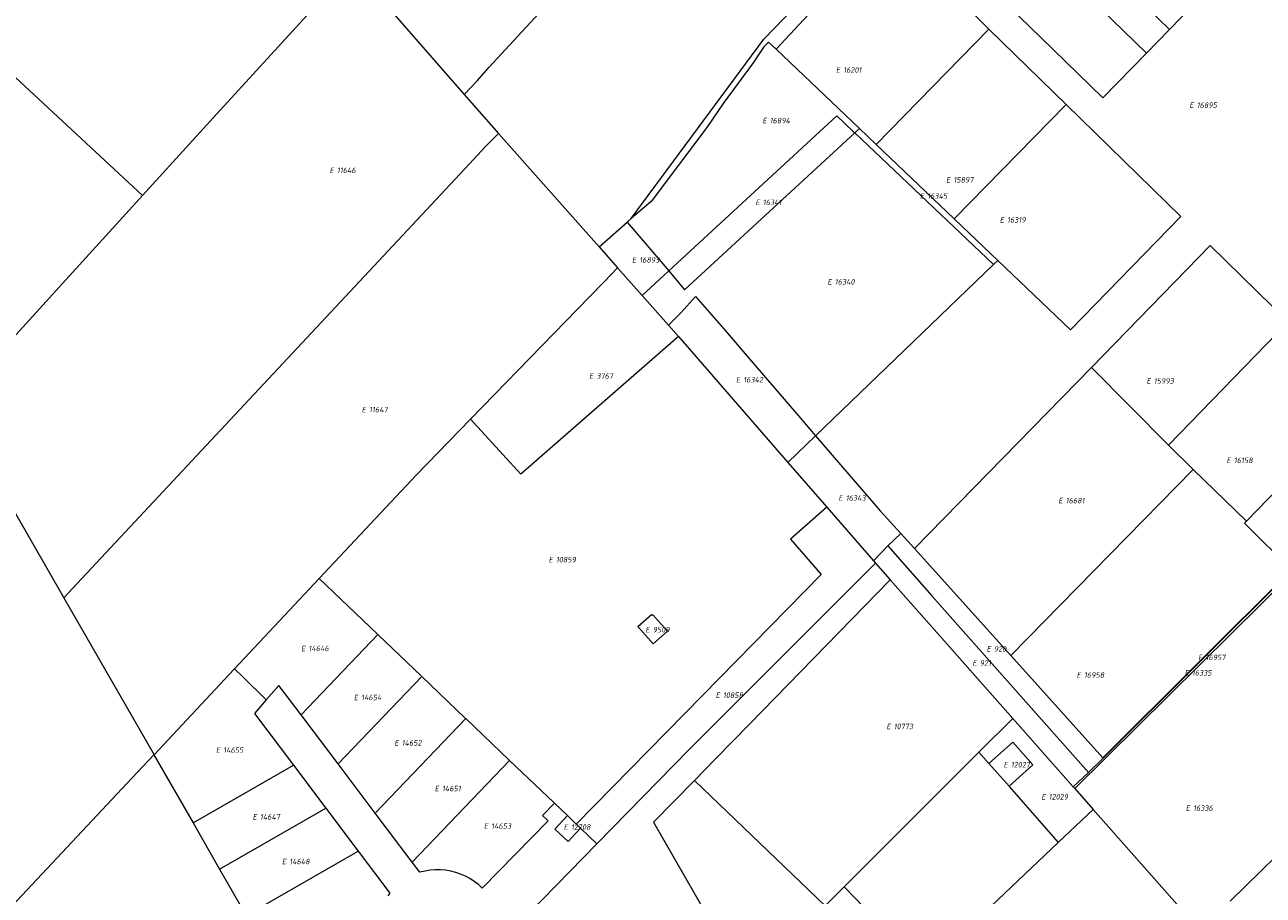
# Model space of a CAD drawing. Header units: metres. Extents: x 103584 to 105269, y 427126 to 429210.
# Tile 27 of 50: x 103804 to 104005, y 428075 to 428217. Entities that reach past the tile are written whole.
import ezdxf
from ezdxf.enums import TextEntityAlignment as Align

# ---------------------------------------------------------------- set-up
doc = ezdxf.new("R2010")
doc.units = ezdxf.units.M
doc.layers.add('B-WE-KG-GRENS_PERCEEL-G', color=1, linetype='Continuous', lineweight=18)
doc.layers.add('B-WE-KG-GRENS_PERCEEL-S', color=7, linetype='Continuous', lineweight=25)
doc.styles.add('NLCS-ISO', font='NLCS-ISO.ttf')

# ---------------------------------------------------------------- blocks, each defined once
blk = doc.blocks.new('SKG-PERCEELNUMMER-SO')
at = {"style": 'NLCS-ISO', "oblique": 10, "flags": 1}
for tag, p in [('GEMEENTECODE', (0, 2.55)), ('PERCEELGROOTTE', (0, -2.45))]:
    blk.add_attdef(tag, text='', height=1.8, dxfattribs=at).set_placement(p, align=Align.MIDDLE_CENTER)
at = {"style": 'NLCS-ISO', "oblique": 10}
blk.add_attdef('SECTIE', text='', height=1.8, dxfattribs=at).set_placement((-0.5, 0), align=Align.MIDDLE_RIGHT)
blk.add_attdef('PERCEELNUMMER', text='', height=1.8, dxfattribs=at).set_placement((0.5, 0), align=Align.MIDDLE_LEFT)

msp = doc.modelspace()

# ---------------------------------------------------------------- linework, layer by layer
at = {"layer": 'B-WE-KG-GRENS_PERCEEL-G', "flags": 128}
for points in [[(103875.179, 428205.739), (103877.335, 428208.058), (103879.268, 428210.225), (103926.804, 428261.668)], [(103902.409, 428185.506), (103924.06, 428214.794), (103932.638, 428223.705), (103939.378, 428231.055), (103948.909, 428241.023)], [(103944.169, 428232.623), (103926.031, 428213.156)], [(103986.42, 428212.513), (103967.66, 428230.754)], [(103857.098, 428226.984), (103858.635, 428225.161), (103860.497, 428222.601), (103875.179, 428205.739)], [(103990.183, 428216.363), (103979.988, 428226.277)], [(103969.178, 428215.028), (103960.582, 428223.455)], [(103822.7, 428189.282), (103834.224, 428201.928), (103851.927, 428221.32)], [(103960.743, 428216.414), (103956.255, 428220.8)], [(103990.183, 428216.363), (103993.959, 428220.227)], [(103942.354, 428197.594), (103960.743, 428216.414)], [(103973.346, 428204.1), (103960.743, 428216.414)], [(103979.3, 428205.227), (103969.178, 428215.028)], [(103986.42, 428212.513), (103990.183, 428216.363)], [(103926.031, 428213.156), (103924.787, 428214.288), (103924.053, 428213.518), (103922.295, 428210.902), (103917.407, 428204.276), (103914.76, 428200.355), (103905.642, 428188.312), (103902.409, 428185.506)], [(103926.031, 428213.156), (103939.613, 428200.207)], [(103798.09, 428212.11), (103822.7, 428189.282)], [(103979.3, 428205.227), (103986.42, 428212.513)], [(103875.179, 428205.739), (103880.789, 428199.4)], [(103955.073, 428185.467), (103973.346, 428204.1)], [(103992.046, 428185.826), (103973.346, 428204.1)], [(103908.54, 428176.967), (103935.951, 428202.271)], [(103935.951, 428202.271), (103938.616, 428199.736)], [(103880.789, 428199.4), (103878.67, 428197.274)], [(103880.789, 428199.4), (103897.161, 428180.899)], [(103908.54, 428176.967), (103911.084, 428173.874), (103938.855, 428199.508)], [(103938.616, 428199.736), (103938.855, 428199.508)], [(103938.855, 428199.508), (103939.613, 428200.207)], [(103938.855, 428199.508), (103961.476, 428178.002)], [(103939.613, 428200.207), (103942.354, 428197.594)], [(103878.67, 428197.274), (103876.029, 428194.423)], [(103942.354, 428197.594), (103955.073, 428185.467)], [(103876.029, 428194.423), (103812.81, 428126.813)], [(103791.706, 428155.271), (103822.7, 428189.282)], [(103897.161, 428180.899), (103901.735, 428184.914)], [(103901.735, 428184.914), (103902.409, 428185.506)], [(103901.735, 428184.914), (103908.54, 428176.967)], [(103955.073, 428185.467), (103962.186, 428178.685)], [(103974.047, 428167.377), (103992.046, 428185.826)], [(103897.161, 428180.899), (103900.192, 428177.474)], [(103977.462, 428161.225), (103996.833, 428181.149)], [(104009.563, 428168.696), (103996.833, 428181.149)], [(103962.186, 428178.685), (103961.476, 428178.002)], [(103962.186, 428178.685), (103974.047, 428167.377)], [(103897.993, 428175.211), (103900.192, 428177.474)], [(103900.192, 428177.474), (103904.192, 428172.953)], [(103904.192, 428172.953), (103908.54, 428176.967)], [(103932.485, 428150.101), (103961.476, 428178.002)], [(103895.586, 428172.735), (103897.993, 428175.211)], [(103876.212, 428152.8), (103895.586, 428172.735)], [(103904.192, 428172.953), (103908.478, 428168.11)], [(103910.56, 428170.208), (103912.89, 428172.795)], [(103912.89, 428172.795), (103917.45, 428167.6), (103922.269, 428161.956), (103929.704, 428153.333), (103932.485, 428150.101)], [(103908.478, 428168.11), (103910.56, 428170.208)], [(104009.563, 428168.696), (103989.996, 428148.541)], [(103908.478, 428168.11), (103910.091, 428166.257)], [(103910.091, 428166.257), (103884.41, 428143.828)], [(103910.091, 428166.257), (103927.949, 428145.749)], [(103948.627, 428131.685), (103977.462, 428161.225)], [(103977.462, 428161.225), (103989.996, 428148.541)], [(103791.706, 428155.271), (103809.874, 428123.679)], [(104002.731, 428136.182), (104022.277, 428156.258)], [(103851.539, 428126.82), (103867.392, 428143.725), (103876.212, 428152.8)], [(103876.212, 428152.8), (103884.41, 428143.828)], [(103932.485, 428150.101), (103927.949, 428145.749)], [(103932.485, 428150.101), (103943.03, 428137.843), (103946.393, 428134.167)], [(103989.996, 428148.541), (103994.054, 428144.603)], [(103927.949, 428145.749), (103934.308, 428138.447)], [(103994.054, 428144.603), (103964.315, 428114.253)], [(103994.054, 428144.603), (104002.731, 428136.182)], [(103934.308, 428138.447), (103928.376, 428133.218), (103933.372, 428127.46), (103914.035, 428107.728), (103893.425, 428086.778)], [(103934.308, 428138.447), (103941.923, 428129.702)], [(104002.731, 428136.182), (104002.398, 428135.84)], [(104010.059, 428128.227), (104002.398, 428135.84)], [(103944.244, 428132.145), (103946.393, 428134.167)], [(103946.393, 428134.167), (103948.627, 428131.685)], [(103941.923, 428129.702), (103944.244, 428132.145)], [(103944.244, 428132.145), (103951.419, 428123.971), (103976.989, 428095.152)], [(103948.627, 428131.685), (103964.315, 428114.253)], [(103942.239, 428129.344), (103918.76, 428105.858)], [(103941.923, 428129.702), (103942.239, 428129.344)], [(103942.239, 428129.344), (103944.64, 428126.626)], [(103979.341, 428097.556), (104010.059, 428128.227)], [(103979.376, 428097.518), (104010.135, 428128.151)], [(103812.81, 428126.813), (103809.874, 428123.679)], [(103837.741, 428112.107), (103851.539, 428126.82)], [(103851.539, 428126.82), (103861.042, 428117.736)], [(103944.64, 428126.626), (103921.679, 428103.054)], [(103944.64, 428126.626), (103952.684, 428117.52)], [(104010.424, 428127.859), (103974.744, 428092.543)], [(103809.874, 428123.679), (103824.593, 428098.086)], [(103861.106, 428117.675), (103848.564, 428104.572)], [(103861.042, 428117.736), (103861.106, 428117.675)], [(103861.106, 428117.675), (103868.198, 428110.895)], [(103952.684, 428117.52), (103964.615, 428104.012)], [(103964.315, 428114.253), (103979.341, 428097.556)], [(103837.625, 428111.983), (103837.741, 428112.107)], [(103837.741, 428112.107), (103839.092, 428110.773)], [(103824.593, 428098.086), (103837.625, 428111.983)], [(103842.887, 428107.026), (103839.092, 428110.773)], [(103868.262, 428110.834), (103854.61, 428096.573)], [(103868.198, 428110.895), (103868.262, 428110.834)], [(103868.262, 428110.834), (103875.354, 428104.054)], [(103848.564, 428104.572), (103844.923, 428109.389), (103842.887, 428107.026)], [(103842.887, 428107.026), (103840.96, 428104.79), (103847.315, 428096.355)], [(103854.61, 428096.573), (103848.564, 428104.572)], [(103875.418, 428103.993), (103860.658, 428088.572)], [(103875.354, 428104.054), (103875.418, 428103.993)], [(103875.418, 428103.993), (103882.509, 428097.213)], [(103918.76, 428105.858), (103913.301, 428100.397)], [(103964.615, 428104.012), (103959.092, 428098.492)], [(103964.615, 428104.012), (103974.494, 428092.826)], [(103921.679, 428103.054), (103916.233, 428097.463)], [(103913.301, 428100.397), (103911.855, 428098.951), (103896.807, 428083.544)], [(103960.742, 428096.632), (103962.164, 428097.906), (103964.613, 428100.105)], [(103964.613, 428100.105), (103967.91, 428096.427), (103965.126, 428093.928), (103964.019, 428092.935)], [(103783.346, 428054.171), (103821.041, 428094.298), (103824.576, 428098.067)], [(103824.576, 428098.067), (103824.593, 428098.086)], [(103824.576, 428098.067), (103830.955, 428086.959)], [(103959.092, 428098.492), (103937.134, 428076.547)], [(103959.092, 428098.492), (103960.742, 428096.632)], [(104000.063, 428074.192), (104025.207, 428098.745)], [(103830.955, 428086.959), (103847.315, 428096.355)], [(103847.315, 428096.355), (103852.597, 428089.343)], [(103860.658, 428088.572), (103854.61, 428096.573)], [(103882.573, 428097.151), (103866.704, 428080.573)], [(103882.509, 428097.213), (103882.573, 428097.151)], [(103882.573, 428097.151), (103889.818, 428090.226)], [(103916.233, 428097.463), (103912.718, 428093.855)], [(103960.742, 428096.632), (103964.019, 428092.935)], [(103976.989, 428095.152), (103979.376, 428097.518)], [(103979.341, 428097.556), (103979.376, 428097.518)], [(103906.052, 428087.066), (103912.718, 428093.855)], [(103912.718, 428093.855), (103934.022, 428073.437)], [(103974.494, 428092.826), (103976.989, 428095.152)], [(103964.019, 428092.935), (103964.056, 428092.894), (103972.031, 428083.758)], [(103974.494, 428092.826), (103974.744, 428092.543)], [(103974.744, 428092.543), (103977.731, 428089.161)], [(103887.953, 428088.183), (103889.87, 428090.177)], [(103889.818, 428090.226), (103889.87, 428090.177)], [(103889.87, 428090.177), (103891.993, 428088.147)], [(103835.292, 428079.406), (103852.597, 428089.343)], [(103852.597, 428089.343), (103857.884, 428082.325)], [(103866.704, 428080.573), (103860.658, 428088.572)], [(103888.882, 428087.276), (103887.953, 428088.183)], [(103891.993, 428088.147), (103889.925, 428085.964), (103892.111, 428083.91), (103894.154, 428086.081)], [(103891.993, 428088.147), (103893.425, 428086.778)], [(103977.731, 428089.161), (103972.031, 428083.758)], [(103977.731, 428089.161), (103995.13, 428069.462)], [(103830.955, 428086.959), (103835.292, 428079.406)], [(103888.882, 428087.276), (103878.11, 428076.341)], [(103893.425, 428086.778), (103894.154, 428086.081)], [(103894.154, 428086.081), (103896.807, 428083.544)], [(103906.052, 428087.066), (103921.215, 428060.667)], [(103972.031, 428083.758), (103955.645, 428068.223), (103950.423, 428062.773)], [(103839.635, 428071.844), (103857.884, 428082.325)], [(103856.64, 428042.359), (103865.812, 428051.807), (103896.807, 428083.544)], [(103857.884, 428082.325), (103863.018, 428075.51)], [(103867.961, 428078.91), (103866.704, 428080.573)], [(103835.292, 428079.406), (103839.635, 428071.844)], [(103878.11, 428076.341), (103877.485, 428076.909), (103876.816, 428077.423), (103876.108, 428077.882), (103875.364, 428078.281), (103874.59, 428078.619), (103873.791, 428078.892), (103872.973, 428079.099), (103872.141, 428079.239), (103871.3, 428079.31), (103870.455, 428079.313), (103869.614, 428079.247), (103868.781, 428079.112), (103867.961, 428078.91)], [(103934.022, 428073.437), (103937.134, 428076.547)], [(103937.134, 428076.547), (103943.774, 428069.663), (103950.423, 428062.773)], [(103863.018, 428075.51), (103862.711, 428075.074)]]:
    msp.add_lwpolyline(points, dxfattribs=at)
msp.add_lwpolyline([(103903.486, 428119), (103905.725, 428120.968), (103905.847, 428120.829), (103905.937, 428120.908), (103908.322, 428118.204), (103905.996, 428116.154)], close=True, dxfattribs=at)

# ---------------------------------------------------------------- block references
at = {"layer": 'B-WE-KG-GRENS_PERCEEL-S', "xscale": 0.5, "yscale": 0.5, "zscale": 0.5}
for p, values in [((103936.737, 428209.748), {'PERCEELNUMMER': '16201', 'SECTIE': 'E'}), ((103994.38, 428204.01), {'PERCEELNUMMER': '16895', 'SECTIE': 'E'}), ((103924.745, 428201.495), {'PERCEELNUMMER': '16894', 'SECTIE': 'E'}), ((103854.162, 428193.381), {'PERCEELNUMMER': '11646', 'SECTIE': 'E'}), ((103954.697, 428191.825), {'PERCEELNUMMER': '15897', 'SECTIE': 'E'}), ((103950.432, 428189.194), {'PERCEELNUMMER': '16345', 'SECTIE': 'E'}), ((103923.612, 428188.153), {'PERCEELNUMMER': '16341', 'SECTIE': 'E'}), ((103963.441, 428185.299), {'PERCEELNUMMER': '16319', 'SECTIE': 'E'}), ((103903.468, 428178.767), {'PERCEELNUMMER': '16893', 'SECTIE': 'E'}), ((103935.355, 428175.198), {'PERCEELNUMMER': '16340', 'SECTIE': 'E'}), ((103896.485, 428159.835), {'PERCEELNUMMER': '3767', 'SECTIE': 'E'}), ((103920.434, 428159.233), {'PERCEELNUMMER': '16342', 'SECTIE': 'E'}), ((103987.372, 428159.036), {'PERCEELNUMMER': '15993', 'SECTIE': 'E'}), ((103859.401, 428154.351), {'PERCEELNUMMER': '11647', 'SECTIE': 'E'}), ((104000.429, 428146.082), {'PERCEELNUMMER': '16158', 'SECTIE': 'E'}), ((103937.143, 428139.932), {'PERCEELNUMMER': '16343', 'SECTIE': 'E'}), ((103973.009, 428139.521), {'PERCEELNUMMER': '16681', 'SECTIE': 'E'}), ((103889.882, 428129.885), {'PERCEELNUMMER': '10859', 'SECTIE': 'E'}), ((103905.665, 428118.475), {'PERCEELNUMMER': '9509', 'SECTIE': 'E'}), ((103849.52, 428115.409), {'PERCEELNUMMER': '14646', 'SECTIE': 'E'}), ((103961.303, 428115.333), {'PERCEELNUMMER': '920', 'SECTIE': 'E'}), ((103995.822, 428113.949), {'PERCEELNUMMER': '16957', 'SECTIE': 'E'}), ((103958.992, 428113.033), {'PERCEELNUMMER': '921', 'SECTIE': 'E'}), ((103975.984, 428111.075), {'PERCEELNUMMER': '16958', 'SECTIE': 'E'}), ((103993.591, 428111.44), {'PERCEELNUMMER': '16335', 'SECTIE': 'E'}), ((103917.119, 428107.787), {'PERCEELNUMMER': '10858', 'SECTIE': 'E'}), ((103858.117, 428107.419), {'PERCEELNUMMER': '14654', 'SECTIE': 'E'}), ((103944.968, 428102.688), {'PERCEELNUMMER': '10773', 'SECTIE': 'E'}), ((103864.728, 428100.005), {'PERCEELNUMMER': '14652', 'SECTIE': 'E'}), ((103835.626, 428098.836), {'PERCEELNUMMER': '14655', 'SECTIE': 'E'}), ((103964.074, 428096.446), {'PERCEELNUMMER': '12027', 'SECTIE': 'E'}), ((103871.301, 428092.562), {'PERCEELNUMMER': '14651', 'SECTIE': 'E'}), ((103970.236, 428091.21), {'PERCEELNUMMER': '12029', 'SECTIE': 'E'}), ((103993.781, 428089.368), {'PERCEELNUMMER': '16336', 'SECTIE': 'E'}), ((103841.607, 428087.941), {'PERCEELNUMMER': '14647', 'SECTIE': 'E'}), ((103879.318, 428086.441), {'PERCEELNUMMER': '14653', 'SECTIE': 'E'}), ((103892.337, 428086.278), {'PERCEELNUMMER': '12708', 'SECTIE': 'E'}), ((103846.392, 428080.659), {'PERCEELNUMMER': '14648', 'SECTIE': 'E'})]:
    msp.add_blockref('SKG-PERCEELNUMMER-SO', p, dxfattribs=at).add_auto_attribs(values)

doc.saveas('drawing.dxf')
